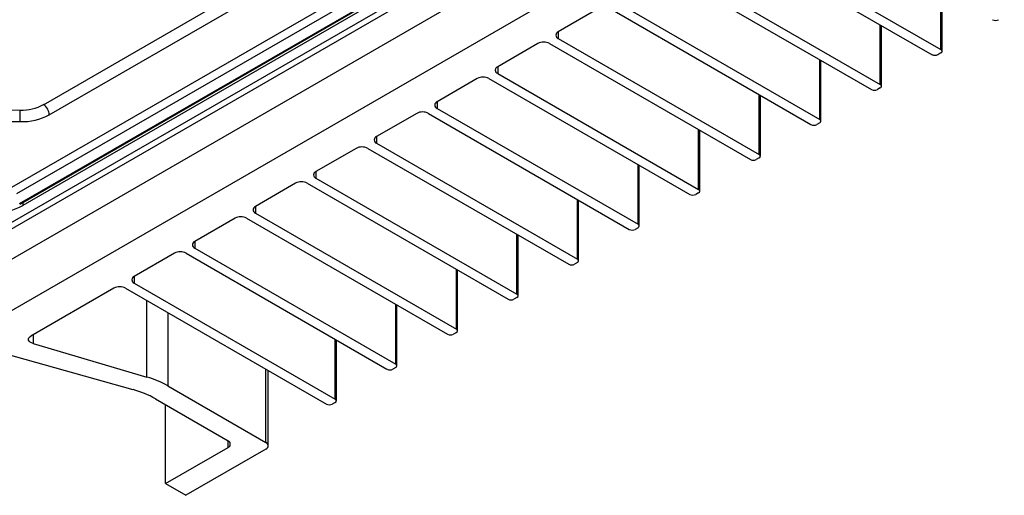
# Model space of a CAD drawing. Header units: millimetres. Extents: x 15440 to 16420, y 10217 to 11288.
# Tile 9 of 58: x 16267 to 16386, y 10217 to 10275. Entities that reach past the tile are written whole.
import ezdxf

# ---------------------------------------------------------------- set-up
doc = ezdxf.new("R2010")
doc.units = ezdxf.units.MM

msp = doc.modelspace()

# ---------------------------------------------------------------- linework, layer by layer
at = {"color": 7, "linetype": 'Continuous', "lineweight": 25}
for p, q in [((16377.57, 10313.82), (16258.2, 10244.91)), ((16258.21, 10245.72), (16376.87, 10314.22)), ((16380.76, 10311.98), (16255.01, 10239.39)), ((16265.65, 10254.27), (16362.89, 10310.4)), ((16386.15, 10308.86), (16260.22, 10236.17)), ((16266.26, 10253.5), (16363.49, 10309.63)), ((16266.6, 10252.26), (16365.6, 10309.4)), ((16266.73, 10252.24), (16365.73, 10309.39)), ((16365.97, 10309.18), (16266.97, 10252.04)), ((16269.5, 10264.28), (16347.16, 10309.11)), ((16270.2, 10263.05), (16347.85, 10307.88)), ((16354.05, 10285.06), (16378.45, 10270.98)), ((16352.99, 10284.45), (16377.39, 10270.36)), ((16345.64, 10280.2), (16370.03, 10266.12)), ((16346.7, 10280.81), (16371.09, 10266.73)), ((16378.45, 10270.98), (16378.45, 10278.24)), ((16378.59, 10270.77), (16378.59, 10278.16)), ((16339.35, 10276.57), (16363.74, 10262.49)), ((16336.87, 10275.96), (16331.99, 10273.14)), ((16338.28, 10275.96), (16362.68, 10261.87)), ((16371.09, 10266.73), (16371.09, 10274)), ((16371.24, 10266.53), (16371.24, 10273.91)), ((16331.99, 10273.14), (16331.99, 10272.32)), ((16329.52, 10271.71), (16324.64, 10268.9)), ((16330.93, 10271.71), (16355.33, 10257.63)), ((16331.99, 10272.32), (16356.39, 10258.24)), ((16378.45, 10270.57), (16378.09, 10270.36)), ((16363.74, 10262.49), (16363.74, 10269.75)), ((16363.89, 10262.28), (16363.89, 10269.67)), ((16324.64, 10268.9), (16324.64, 10268.08)), ((16324.64, 10268.08), (16349.03, 10254)), ((16322.16, 10267.47), (16317.28, 10264.65)), ((16323.58, 10267.47), (16347.97, 10253.38)), ((16356.39, 10258.24), (16356.39, 10265.51)), ((16371.09, 10266.32), (16370.74, 10266.12)), ((16317.28, 10264.65), (16317.28, 10263.83)), ((16356.53, 10258.04), (16356.53, 10265.42)), ((16259.5, 10263.7), (16266.67, 10263.62)), ((16314.81, 10263.22), (16309.93, 10260.4)), ((16316.22, 10263.22), (16340.62, 10249.14)), ((16317.28, 10263.83), (16341.68, 10249.75)), ((16259.49, 10262.3), (16266.66, 10262.23)), ((16363.74, 10262.08), (16363.39, 10261.87)), ((16349.03, 10254), (16349.03, 10261.26)), ((16349.18, 10253.79), (16349.18, 10261.18)), ((16309.93, 10260.4), (16309.93, 10259.59)), ((16309.93, 10259.59), (16334.32, 10245.51)), ((16307.45, 10258.98), (16302.58, 10256.16)), ((16308.87, 10258.98), (16333.26, 10244.89)), ((16356.39, 10257.83), (16356.03, 10257.63)), ((16302.58, 10256.16), (16302.58, 10255.34)), ((16341.68, 10249.75), (16341.68, 10257.02)), ((16341.82, 10249.55), (16341.82, 10256.93)), ((16300.1, 10254.73), (16295.22, 10251.91)), ((16301.51, 10254.73), (16325.91, 10240.65)), ((16302.58, 10255.34), (16326.97, 10241.26)), ((16349.03, 10253.59), (16348.68, 10253.38)), ((16266.97, 10252.38), (16266.97, 10252.04)), ((16334.32, 10245.51), (16334.32, 10252.77)), ((16334.47, 10245.3), (16334.47, 10252.69)), ((16295.22, 10251.91), (16295.22, 10251.1)), ((16292.75, 10250.49), (16287.87, 10247.67)), ((16294.16, 10250.49), (16318.56, 10236.4)), ((16295.22, 10251.1), (16319.62, 10237.01)), ((16341.68, 10249.34), (16341.32, 10249.14)), ((16287.87, 10247.67), (16287.87, 10246.85)), ((16326.97, 10241.26), (16326.97, 10248.53)), ((16327.12, 10241.06), (16327.12, 10248.44)), ((16287.87, 10246.85), (16312.26, 10232.77)), ((16285.39, 10246.24), (16280.51, 10243.42)), ((16286.81, 10246.24), (16311.2, 10232.16)), ((16319.62, 10237.01), (16319.62, 10244.28)), ((16319.76, 10236.81), (16319.76, 10244.2)), ((16334.32, 10245.1), (16333.97, 10244.89)), ((16280.51, 10243.42), (16280.51, 10242.61)), ((16278.04, 10241.99), (16267.97, 10236.18)), ((16279.45, 10241.99), (16303.85, 10227.91)), ((16280.51, 10242.61), (16304.91, 10228.52)), ((16282.05, 10231.19), (16282.05, 10240.49)), ((16326.97, 10240.85), (16326.62, 10240.65)), ((16312.26, 10232.77), (16312.26, 10240.04)), ((16312.41, 10232.57), (16312.41, 10239.95)), ((16284.59, 10239.03), (16284.59, 10230.13)), ((16268.23, 10236.33), (16268.23, 10235.26)), ((16304.91, 10228.52), (16304.91, 10235.79)), ((16305.06, 10228.32), (16305.06, 10235.71)), ((16319.62, 10236.61), (16319.26, 10236.4)), ((16268.23, 10235.26), (16282.05, 10231.19)), ((16280.37, 10229.66), (16264.96, 10233.96)), ((16296.49, 10223.26), (16296.49, 10232.16)), ((16312.26, 10232.36), (16311.91, 10232.16)), ((16296.79, 10222.85), (16296.79, 10231.99)), ((16284.59, 10230.13), (16296.49, 10223.26)), ((16283.09, 10228.55), (16291.9, 10223.46)), ((16284.3, 10218.26), (16284.3, 10227.85)), ((16304.91, 10228.12), (16304.56, 10227.91)), ((16284.3, 10218.26), (16291.9, 10222.65)), ((16296.49, 10222.44), (16286.77, 10216.83)), ((16291.9, 10222.65), (16291.9, 10223.46)), ((16284.3, 10218.26), (16286.77, 10216.83))]:
    msp.add_line(p, q, dxfattribs=at)
at = {"color": 7, "linetype": 'Continuous', "lineweight": 25, "flags": 128}
msp.add_lwpolyline([(16268.23, 10235.26), (16268.03, 10235.34), (16267.87, 10235.44), (16267.76, 10235.56), (16267.69, 10235.69), (16267.68, 10235.82), (16267.73, 10235.95), (16267.83, 10236.08), (16267.97, 10236.18)], dxfattribs=at)
at = {"color": 7, "linetype": 'Continuous', "lineweight": 25}
for centre, radius, start, end in [((16385.09, 10275.29), 0.769, 242.6097, 297.3903), ((16332.15, 10272.73), 0.437, 110.7834, 249.2166), ((16330.22, 10270.35), 1.54, 62.6097, 117.3903), ((16377.74, 10271.05), 0.769, 242.6097, 297.3903), ((16378.37, 10270.77), 0.218, 290.7834, 69.2166), ((16324.79, 10268.49), 0.437, 110.7834, 249.2166), ((16322.87, 10266.1), 1.54, 62.6097, 117.3903), ((16371.02, 10266.53), 0.218, 290.7834, 69.2166), ((16370.39, 10266.8), 0.769, 242.6097, 297.3903), ((16266.85, 10269.28), 5.65, 268.2494, 298.0099), ((16268.66, 10263), 1.54, 2.0224, 56.8228), ((16317.44, 10264.24), 0.437, 110.7834, 249.2166), ((16156.08, 10263.91), 110.6, 359.1288, 359.8524), ((16315.52, 10261.86), 1.54, 62.6097, 117.3903), ((16266.88, 10269.29), 7.07, 268.2494, 298.0099), ((16363.66, 10262.28), 0.218, 290.7834, 69.2166), ((16363.03, 10262.56), 0.769, 242.6097, 297.3903), ((16310.08, 10260), 0.437, 110.7834, 249.2166), ((16308.16, 10257.61), 1.54, 62.6097, 117.3903), ((16355.68, 10258.31), 0.769, 242.6097, 297.3903), ((16356.31, 10258.04), 0.218, 290.7834, 69.2166), ((16302.73, 10255.75), 0.437, 110.7834, 249.2166), ((16300.81, 10253.37), 1.54, 62.6097, 117.3903), ((16348.95, 10253.79), 0.218, 290.7834, 69.2166), ((16348.33, 10254.07), 0.769, 242.6097, 297.3903), ((16266.68, 10252.36), 0.126, 232.8078, 294.5484), ((16295.38, 10251.51), 0.437, 110.7834, 249.2166), ((16293.45, 10249.12), 1.54, 62.6097, 117.3903), ((16340.97, 10249.82), 0.769, 242.6097, 297.3903), ((16341.6, 10249.55), 0.218, 290.7834, 69.2166), ((16288.02, 10247.26), 0.437, 110.7834, 249.2166), ((16286.1, 10244.88), 1.54, 62.6097, 117.3903), ((16334.25, 10245.3), 0.218, 290.7834, 69.2166), ((16333.62, 10245.58), 0.769, 242.6097, 297.3903), ((16280.67, 10243.02), 0.437, 110.7834, 249.2166), ((16278.75, 10240.63), 1.54, 62.6097, 117.3903), ((16326.26, 10241.33), 0.769, 242.6097, 297.3903), ((16326.89, 10241.06), 0.218, 290.7834, 69.2166), ((16319.54, 10236.81), 0.218, 290.7834, 69.2166), ((16318.91, 10237.08), 0.769, 242.6097, 297.3903), ((16311.56, 10232.84), 0.769, 242.6097, 297.3903), ((16312.19, 10232.57), 0.218, 290.7834, 69.2166), ((16278.85, 10220), 11.65, 60.48, 74.011), ((16277.29, 10218.28), 11.8, 60.5379, 74.8725), ((16304.83, 10228.32), 0.218, 290.7834, 69.2166), ((16304.2, 10228.59), 0.769, 242.6097, 297.3903), ((16291.74, 10223.05), 0.437, 290.7834, 69.2166), ((16296.34, 10222.85), 0.437, 290.7834, 69.2166)]:
    msp.add_arc(centre, radius, start, end, dxfattribs=at)
msp.add_ellipse((16263.44, 10254.15), major_axis=(5, -0.08), ratio=0.587275, start_param=3.936026, end_param=5.506822, dxfattribs=at)

doc.saveas('drawing.dxf')
